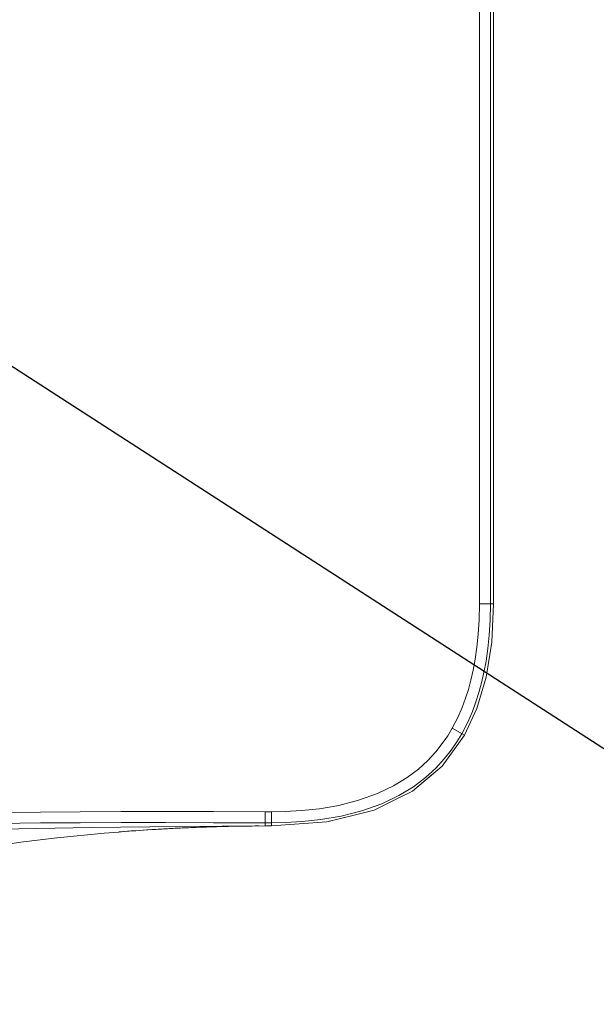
# Model space of a CAD drawing. Header units: millimetres. Extents: x 3925 to 5043, y -86 to 778.
# Tile 197 of 256: x 4357 to 4389, y 482 to 537. Entities that reach past the tile are written whole.
import ezdxf

# ---------------------------------------------------------------- set-up
doc = ezdxf.new("R2010")
doc.units = ezdxf.units.MM
doc.header["$LTSCALE"] = 46.255
doc.layers.get('0').update_dxf_attribs({"linetype": 'CONTINUOUS'})
doc.layers.add('H30K-FRONT-CDXF_CONTINUOUS_LINE', color=7, linetype='CONTINUOUS')
doc.layers.add('H30K-TOP-COVDXF_CONTINUOUS_LINE', color=7, linetype='CONTINUOUS')
doc.styles.get("Standard").update_dxf_attribs({"font": 'txt', "width": 0.7})
doc.dimstyles.new('SLDDIMSTYLE6', dxfattribs={"dimtxt": 0.18, "dimasz": 4.572, "dimexe": 0, "dimexo": 0.0625, "dimgap": 0, "dimtad": 0, "dimtih": 1, "dimtoh": 1, "dimdec": 0, "dimrnd": 1e-09, "dimzin": 0, "dimdsep": 46, "dimtxsty": 'STANDARD', "dimsah": 1, "dimcen": 0.09, "dimadec": 0, "dimazin": 0, "dimtfac": 4.572, "dimtdec": 0, "dimtofl": 0, "dimtmove": 0, "dimatfit": 3, "dimfxl": 1, "dimfrac": 2, "dimtolj": 1, "dimtzin": 0, "dimarcsym": 0})

msp = doc.modelspace()

# ---------------------------------------------------------------- linework, layer by layer
at = {"layer": 'H30K-FRONT-CDXF_CONTINUOUS_LINE', "color": 7, "linetype": 'Continuous', "lineweight": 0}
for p, q in [((4379.1385, 493.9065), (4380.2587, 494.8506)), ((4362.6058, 491.6059), (4362.756, 491.6175)), ((4362.7384, 491.6162), (4362.9095, 491.6292)), ((4362.8631, 491.6257), (4363.0986, 491.6433)), ((4363.0146, 491.6371), (4363.1858, 491.6497)), ((4363.0986, 491.6433), (4363.3707, 491.663)), ((4363.9701, 491.7042), (4364.2328, 491.7212)), ((4366.2763, 491.8328), (4366.5127, 491.8432)), ((4366.6857, 491.8506), (4366.888, 491.8589)), ((4366.888, 491.8589), (4367.0882, 491.8667)), ((4366.964, 491.8619), (4367.1933, 491.8706)), ((4367.1578, 491.8693), (4367.351, 491.8763)), ((4367.286, 491.874), (4367.5428, 491.883)), ((4367.4812, 491.8809), (4367.7324, 491.8893)), ((4367.6733, 491.8873), (4367.9189, 491.8951)), ((4367.862, 491.8933), (4368.1015, 491.9005)), ((4368.0467, 491.8989), (4368.2791, 491.9054)), ((4368.2271, 491.904), (4368.4509, 491.9099)), ((4368.4204, 491.9091), (4368.6161, 491.914)), ((4369.895, 491.9369), (4370.0854, 491.939)), ((4370.0854, 491.939), (4370.2621, 491.9407)), ((4359.1418, 491.2758), (4359.1186, 491.2732))]:
    msp.add_line(p, q, dxfattribs=at)
for points in [[(4362.6067, 491.5908), (4361.7842, 491.5374), (4359.1418, 491.2758)], [(4363.31, 491.6587), (4363.5647, 491.6767), (4363.7651, 491.6905), (4363.9701, 491.7042)], [(4363.5348, 491.6746), (4363.7668, 491.6906), (4364.0007, 491.7062)], [(4364.1782, 491.7177), (4364.4614, 491.7355), (4364.6864, 491.7492), (4364.9079, 491.7622), (4365.1263, 491.7746), (4365.3415, 491.7864), (4365.5537, 491.7976), (4365.763, 491.8083), (4365.9694, 491.8184), (4366.1732, 491.828), (4366.3744, 491.8372), (4366.5732, 491.8459)], [(4364.3884, 491.731), (4364.5999, 491.744), (4364.8118, 491.7566), (4365.0236, 491.7688), (4365.2346, 491.7805), (4365.4445, 491.7919), (4365.6537, 491.8027), (4365.8621, 491.8132), (4366.0697, 491.8232), (4366.2763, 491.8328)], [(4366.5487, 491.8448), (4366.7696, 491.8541), (4366.964, 491.8619)], [(4368.573, 491.913), (4368.7742, 491.9177), (4368.9248, 491.9209), (4369.068, 491.9238), (4369.204, 491.9264), (4369.3333, 491.9287), (4369.4565, 491.9308), (4369.5742, 491.9326), (4369.6866, 491.9342), (4369.7933, 491.9357), (4369.895, 491.9369)], [(4370.2621, 491.9407), (4370.4288, 491.9419), (4370.5096, 491.9425)], [(4359.1186, 491.2732), (4357.0996, 491.029), (4352.4245, 490.3155), (4347.7692, 489.3963), (4343.178, 488.2808), (4338.6964, 486.9849)]]:
    msp.add_lwpolyline(points, dxfattribs=at)
at = {"layer": 'H30K-TOP-COVDXF_CONTINUOUS_LINE', "color": 7, "linetype": 'Continuous', "lineweight": 0}
for p, q in [((4382.8978, 504.4448), (4382.8978, 578.4448)), ((4383.5182, 504.4448), (4383.5182, 578.4448)), ((4383.6963, 578.4448), (4383.6963, 504.4448)), ((4382.8978, 504.4448), (4383.6963, 504.4448)), ((4381.3713, 497.4402), (4382.0665, 497.0473)), ((4380.7987, 495.3056), (4382.0665, 497.0473)), ((4379.1385, 493.9065), (4380.7987, 495.3056)), ((4378.2983, 493.4896), (4379.1385, 493.9065)), ((4376.9818, 492.8364), (4378.2983, 493.4896)), ((4370.8445, 492.7434), (4370.8442, 492.123)), ((4370.8445, 492.7434), (4371.1967, 492.7433)), ((4371.1967, 492.7433), (4371.1967, 492.1229)), ((4375.8484, 492.5525), (4376.9818, 492.8364)), ((4370.8442, 492.123), (4370.8445, 491.9447)), ((4370.8442, 492.123), (4371.1967, 492.1229)), ((4371.1947, 491.9448), (4374.3132, 492.1679)), ((4371.1969, 491.9448), (4371.1967, 492.1229)), ((4374.3132, 492.1679), (4375.8484, 492.5525)), ((4370.8445, 491.9447), (4371.1947, 491.9448))]:
    msp.add_line(p, q, dxfattribs=at)
for points in [[(4381.3713, 497.4402), (4381.6847, 498.0454), (4381.932, 498.6126), (4382.123, 499.1264), (4382.2822, 499.6256), (4382.4242, 500.1487), (4382.5519, 500.712), (4382.6643, 501.3248), (4382.759, 501.9962), (4382.8325, 502.7349), (4382.8806, 503.5489), (4382.8978, 504.4448)], [(4381.9114, 497.135), (4382.2454, 497.7801), (4382.5078, 498.3818), (4382.7096, 498.9247), (4382.8772, 499.4502), (4383.0262, 499.9987), (4383.1596, 500.5873), (4383.2766, 501.2254), (4383.3748, 501.922), (4383.4509, 502.6858), (4383.5004, 503.5245), (4383.5182, 504.4448)], [(4383.6963, 504.4448), (4383.594, 502.2848), (4383.282, 500.3077), (4382.7622, 498.5447), (4382.0665, 497.0473)], [(4371.1967, 492.7433), (4371.9747, 492.7562), (4372.8863, 492.807), (4373.9015, 492.915), (4374.9876, 493.1013), (4376.1059, 493.386), (4377.1668, 493.7656), (4378.075, 494.1998), (4378.8351, 494.6642), (4379.4738, 495.1472), (4380.0065, 495.6341), (4380.4482, 496.113), (4380.8139, 496.5759), (4381.1175, 497.0186), (4381.3713, 497.4402)], [(4371.1967, 492.1229), (4371.9957, 492.1362), (4372.9348, 492.1885), (4373.9851, 492.3003), (4375.1148, 492.4941), (4376.286, 492.7924), (4377.4057, 493.1932), (4378.3716, 493.655), (4379.1851, 494.1521), (4379.8715, 494.6711), (4380.4451, 495.1954), (4380.9207, 495.7111), (4381.3141, 496.209), (4381.6399, 496.684), (4381.9114, 497.135)], [(4355.837, 492.6914), (4358.1953, 492.7258), (4360.4252, 492.7445), (4362.7333, 492.7526), (4365.2292, 492.7525), (4367.9337, 492.7475), (4370.8445, 492.7434)], [(4355.8585, 492.0813), (4358.2022, 492.1095), (4360.4288, 492.1254), (4362.7342, 492.1323), (4365.2284, 492.1318), (4367.9325, 492.127), (4370.8442, 492.123)], [(4355.9692, 491.7544), (4361.0507, 491.8535), (4366.0094, 491.9189), (4370.8445, 491.9447)]]:
    msp.add_lwpolyline(points, dxfattribs=at)

# ---------------------------------------------------------------- leaders
at = {"color": 2, "linetype": 'Continuous', "lineweight": 0}
msp.add_leader([(4316.9463, 543.4088), (4412.2068, 481.9042)], dimstyle='SLDDIMSTYLE6', dxfattribs=at)

doc.saveas('drawing.dxf')
